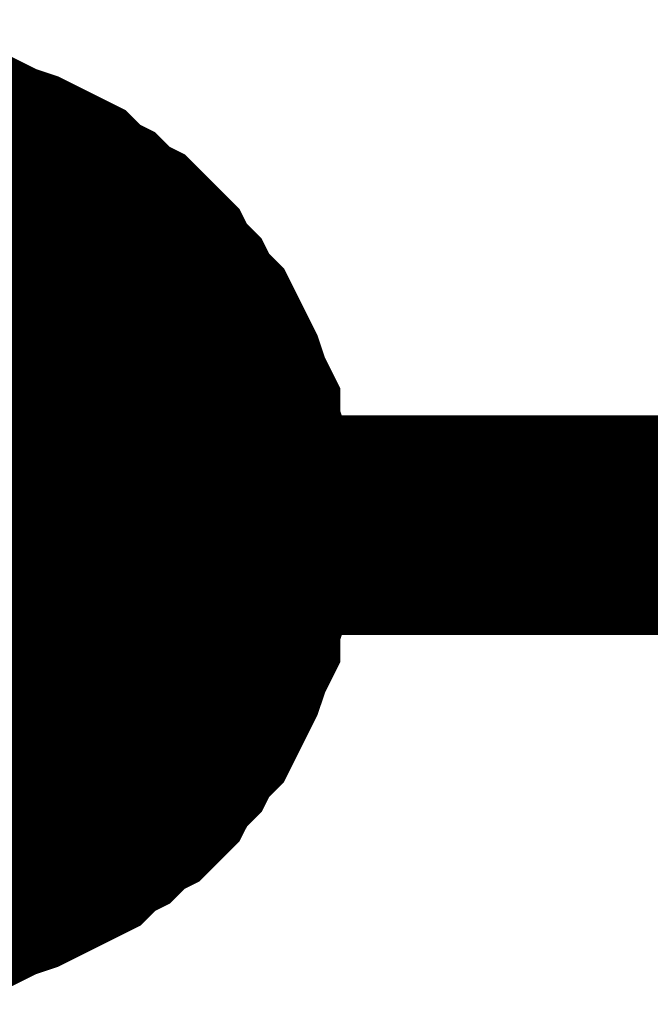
# Model space of a CAD drawing. Header units: inches. Extents: x 0 to 17, y 0 to 11.
# Tile 26 of 256: x 1.0088 to 1.0426, y 4.874 to 4.9269. Entities that reach past the tile are written whole.
import ezdxf

# ---------------------------------------------------------------- set-up
doc = ezdxf.new("R2010")
doc.units = ezdxf.units.IN
doc.header["$MEASUREMENT"] = 0
doc.layers.add('Sheet', color=255, linetype='Continuous')

msp = doc.modelspace()

# ---------------------------------------------------------------- linework, layer by layer
at = {"layer": 'Sheet'}
for points in [[(1.000653, 4.899726, 0.0118, 0.0118, 0), (2.000513, 4.899726, 0.0118, 0.0118, 0), (2.000513, 5.049993, 0.0118, 0.0118, 0)], [(1.002635, 4.919947, 0.0118, 0.0118, 0), (1.003825, 4.91955, 0.0118, 0.0118, 0), (1.004618, 4.91955, 0.0118, 0.0118, 0), (1.005807, 4.919154, 0.0118, 0.0118, 0), (1.0066, 4.919154, 0.0118, 0.0118, 0), (1.007393, 4.918757, 0.0118, 0.0118, 0), (1.008582, 4.918361, 0.0118, 0.0118, 0), (1.009375, 4.917964, 0.0118, 0.0118, 0), (1.010168, 4.917568, 0.0118, 0.0118, 0), (1.010961, 4.917171, 0.0118, 0.0118, 0), (1.011754, 4.916378, 0.0118, 0.0118, 0), (1.012547, 4.915982, 0.0118, 0.0118, 0), (1.01334, 4.915189, 0.0118, 0.0118, 0), (1.014132, 4.914792, 0.0118, 0.0118, 0), (1.014925, 4.913999, 0.0118, 0.0118, 0), (1.015718, 4.913206, 0.0118, 0.0118, 0), (1.016115, 4.912413, 0.0118, 0.0118, 0), (1.016908, 4.911621, 0.0118, 0.0118, 0), (1.017304, 4.910828, 0.0118, 0.0118, 0), (1.018097, 4.910035, 0.0118, 0.0118, 0), (1.018493, 4.909242, 0.0118, 0.0118, 0), (1.01889, 4.908449, 0.0118, 0.0118, 0), (1.019286, 4.907656, 0.0118, 0.0118, 0), (1.019683, 4.906466, 0.0118, 0.0118, 0), (1.020079, 4.905673, 0.0118, 0.0118, 0), (1.020079, 4.90488, 0.0118, 0.0118, 0), (1.020476, 4.903691, 0.0118, 0.0118, 0), (1.020476, 4.902898, 0.0118, 0.0118, 0), (1.020872, 4.901708, 0.0118, 0.0118, 0), (1.020872, 4.900916, 0.0118, 0.0118, 0), (1.020872, 4.899726, 0.0118, 0.0118, 0)], [(1.002635, 4.919947, 0.0118, 0.0118, 0), (1.003825, 4.91955, 0.0118, 0.0118, 0), (1.004618, 4.91955, 0.0118, 0.0118, 0), (1.005807, 4.919154, 0.0118, 0.0118, 0), (1.0066, 4.919154, 0.0118, 0.0118, 0), (1.007393, 4.918757, 0.0118, 0.0118, 0), (1.008582, 4.918361, 0.0118, 0.0118, 0), (1.009375, 4.917964, 0.0118, 0.0118, 0), (1.010168, 4.917568, 0.0118, 0.0118, 0), (1.010961, 4.917171, 0.0118, 0.0118, 0), (1.011754, 4.916378, 0.0118, 0.0118, 0), (1.012547, 4.915982, 0.0118, 0.0118, 0), (1.01334, 4.915189, 0.0118, 0.0118, 0), (1.014132, 4.914792, 0.0118, 0.0118, 0), (1.014925, 4.913999, 0.0118, 0.0118, 0), (1.015718, 4.913206, 0.0118, 0.0118, 0), (1.016115, 4.912413, 0.0118, 0.0118, 0), (1.016908, 4.911621, 0.0118, 0.0118, 0), (1.017304, 4.910828, 0.0118, 0.0118, 0), (1.018097, 4.910035, 0.0118, 0.0118, 0), (1.018493, 4.909242, 0.0118, 0.0118, 0), (1.01889, 4.908449, 0.0118, 0.0118, 0), (1.019286, 4.907656, 0.0118, 0.0118, 0), (1.019683, 4.906466, 0.0118, 0.0118, 0), (1.020079, 4.905673, 0.0118, 0.0118, 0), (1.020079, 4.90488, 0.0118, 0.0118, 0), (1.020476, 4.903691, 0.0118, 0.0118, 0), (1.020476, 4.902898, 0.0118, 0.0118, 0), (1.020872, 4.901708, 0.0118, 0.0118, 0), (1.020872, 4.900916, 0.0118, 0.0118, 0), (1.020872, 4.899726, 0.0118, 0.0118, 0)], [(1.002635, 4.919947, 0.0118, 0.0118, 0), (1.003825, 4.91955, 0.0118, 0.0118, 0), (1.004618, 4.91955, 0.0118, 0.0118, 0), (1.005807, 4.919154, 0.0118, 0.0118, 0), (1.0066, 4.919154, 0.0118, 0.0118, 0), (1.007393, 4.918757, 0.0118, 0.0118, 0), (1.008582, 4.918361, 0.0118, 0.0118, 0), (1.009375, 4.917964, 0.0118, 0.0118, 0), (1.010168, 4.917568, 0.0118, 0.0118, 0), (1.010961, 4.917171, 0.0118, 0.0118, 0), (1.011754, 4.916378, 0.0118, 0.0118, 0), (1.012547, 4.915982, 0.0118, 0.0118, 0), (1.01334, 4.915189, 0.0118, 0.0118, 0), (1.014132, 4.914792, 0.0118, 0.0118, 0), (1.014925, 4.913999, 0.0118, 0.0118, 0), (1.015718, 4.913206, 0.0118, 0.0118, 0), (1.016115, 4.912413, 0.0118, 0.0118, 0), (1.016908, 4.911621, 0.0118, 0.0118, 0), (1.017304, 4.910828, 0.0118, 0.0118, 0), (1.018097, 4.910035, 0.0118, 0.0118, 0), (1.018493, 4.909242, 0.0118, 0.0118, 0), (1.01889, 4.908449, 0.0118, 0.0118, 0), (1.019286, 4.907656, 0.0118, 0.0118, 0), (1.019683, 4.906466, 0.0118, 0.0118, 0), (1.020079, 4.905673, 0.0118, 0.0118, 0), (1.020079, 4.90488, 0.0118, 0.0118, 0), (1.020476, 4.903691, 0.0118, 0.0118, 0), (1.020476, 4.902898, 0.0118, 0.0118, 0), (1.020872, 4.901708, 0.0118, 0.0118, 0), (1.020872, 4.900916, 0.0118, 0.0118, 0), (1.020872, 4.899726, 0.0118, 0.0118, 0)], [(1.002635, 4.919947, 0.0118, 0.0118, 0), (1.003825, 4.91955, 0.0118, 0.0118, 0), (1.004618, 4.91955, 0.0118, 0.0118, 0), (1.005807, 4.919154, 0.0118, 0.0118, 0), (1.0066, 4.919154, 0.0118, 0.0118, 0), (1.007393, 4.918757, 0.0118, 0.0118, 0), (1.008582, 4.918361, 0.0118, 0.0118, 0), (1.009375, 4.917964, 0.0118, 0.0118, 0), (1.010168, 4.917568, 0.0118, 0.0118, 0), (1.010961, 4.917171, 0.0118, 0.0118, 0), (1.011754, 4.916378, 0.0118, 0.0118, 0), (1.012547, 4.915982, 0.0118, 0.0118, 0), (1.01334, 4.915189, 0.0118, 0.0118, 0), (1.014132, 4.914792, 0.0118, 0.0118, 0), (1.014925, 4.913999, 0.0118, 0.0118, 0), (1.015718, 4.913206, 0.0118, 0.0118, 0), (1.016115, 4.912413, 0.0118, 0.0118, 0), (1.016908, 4.911621, 0.0118, 0.0118, 0), (1.017304, 4.910828, 0.0118, 0.0118, 0), (1.018097, 4.910035, 0.0118, 0.0118, 0), (1.018493, 4.909242, 0.0118, 0.0118, 0), (1.01889, 4.908449, 0.0118, 0.0118, 0), (1.019286, 4.907656, 0.0118, 0.0118, 0), (1.019683, 4.906466, 0.0118, 0.0118, 0), (1.020079, 4.905673, 0.0118, 0.0118, 0), (1.020079, 4.90488, 0.0118, 0.0118, 0), (1.020476, 4.903691, 0.0118, 0.0118, 0), (1.020476, 4.902898, 0.0118, 0.0118, 0), (1.020872, 4.901708, 0.0118, 0.0118, 0), (1.020872, 4.900916, 0.0118, 0.0118, 0), (1.020872, 4.899726, 0.0118, 0.0118, 0)], [(1.0066, 4.919154, 0.0039, 0.0039, 0), (1.007393, 4.918757, 0.0039, 0.0039, 0), (1.008582, 4.918361, 0.0039, 0.0039, 0), (1.009375, 4.917964, 0.0039, 0.0039, 0), (1.010168, 4.917568, 0.0039, 0.0039, 0), (1.010961, 4.917171, 0.0039, 0.0039, 0), (1.011754, 4.916378, 0.0039, 0.0039, 0), (1.012547, 4.915982, 0.0039, 0.0039, 0), (1.01334, 4.915189, 0.0039, 0.0039, 0), (1.014132, 4.914792, 0.0039, 0.0039, 0), (1.014925, 4.913999, 0.0039, 0.0039, 0), (1.015718, 4.913206, 0.0039, 0.0039, 0), (1.016115, 4.912413, 0.0039, 0.0039, 0), (1.016908, 4.911621, 0.0039, 0.0039, 0), (1.017304, 4.910828, 0.0039, 0.0039, 0), (1.018097, 4.910035, 0.0039, 0.0039, 0), (1.018493, 4.909242, 0.0039, 0.0039, 0), (1.01889, 4.908449, 0.0039, 0.0039, 0), (1.019286, 4.907656, 0.0039, 0.0039, 0), (1.019683, 4.906466, 0.0039, 0.0039, 0), (1.020079, 4.905673, 0.0039, 0.0039, 0), (1.020079, 4.90488, 0.0039, 0.0039, 0), (1.020476, 4.903691, 0.0039, 0.0039, 0), (1.020476, 4.902898, 0.0039, 0.0039, 0), (1.020872, 4.901708, 0.0039, 0.0039, 0), (1.020872, 4.900916, 0.0039, 0.0039, 0), (1.020872, 4.899726, 0.0039, 0.0039, 0)], [(1.0066, 4.919154, 0.0039, 0.0039, 0), (1.007393, 4.918757, 0.0039, 0.0039, 0), (1.008582, 4.918361, 0.0039, 0.0039, 0), (1.009375, 4.917964, 0.0039, 0.0039, 0), (1.010168, 4.917568, 0.0039, 0.0039, 0), (1.010961, 4.917171, 0.0039, 0.0039, 0), (1.011754, 4.916378, 0.0039, 0.0039, 0), (1.012547, 4.915982, 0.0039, 0.0039, 0), (1.01334, 4.915189, 0.0039, 0.0039, 0), (1.014132, 4.914792, 0.0039, 0.0039, 0), (1.014925, 4.913999, 0.0039, 0.0039, 0), (1.015718, 4.913206, 0.0039, 0.0039, 0), (1.016115, 4.912413, 0.0039, 0.0039, 0), (1.016908, 4.911621, 0.0039, 0.0039, 0), (1.017304, 4.910828, 0.0039, 0.0039, 0), (1.018097, 4.910035, 0.0039, 0.0039, 0), (1.018493, 4.909242, 0.0039, 0.0039, 0), (1.01889, 4.908449, 0.0039, 0.0039, 0), (1.019286, 4.907656, 0.0039, 0.0039, 0), (1.019683, 4.906466, 0.0039, 0.0039, 0), (1.020079, 4.905673, 0.0039, 0.0039, 0), (1.020079, 4.90488, 0.0039, 0.0039, 0), (1.020476, 4.903691, 0.0039, 0.0039, 0), (1.020476, 4.902898, 0.0039, 0.0039, 0), (1.020872, 4.901708, 0.0039, 0.0039, 0), (1.020872, 4.900916, 0.0039, 0.0039, 0), (1.020872, 4.899726, 0.0039, 0.0039, 0)], [(1.0066, 4.919154, 0.0039, 0.0039, 0), (1.007393, 4.918757, 0.0039, 0.0039, 0), (1.008582, 4.918361, 0.0039, 0.0039, 0), (1.009375, 4.917964, 0.0039, 0.0039, 0), (1.010168, 4.917568, 0.0039, 0.0039, 0), (1.010961, 4.917171, 0.0039, 0.0039, 0), (1.011754, 4.916378, 0.0039, 0.0039, 0), (1.012547, 4.915982, 0.0039, 0.0039, 0), (1.01334, 4.915189, 0.0039, 0.0039, 0), (1.014132, 4.914792, 0.0039, 0.0039, 0), (1.014925, 4.913999, 0.0039, 0.0039, 0), (1.015718, 4.913206, 0.0039, 0.0039, 0), (1.016115, 4.912413, 0.0039, 0.0039, 0), (1.016908, 4.911621, 0.0039, 0.0039, 0), (1.017304, 4.910828, 0.0039, 0.0039, 0), (1.018097, 4.910035, 0.0039, 0.0039, 0), (1.018493, 4.909242, 0.0039, 0.0039, 0), (1.01889, 4.908449, 0.0039, 0.0039, 0), (1.019286, 4.907656, 0.0039, 0.0039, 0), (1.019683, 4.906466, 0.0039, 0.0039, 0), (1.020079, 4.905673, 0.0039, 0.0039, 0), (1.020079, 4.90488, 0.0039, 0.0039, 0), (1.020476, 4.903691, 0.0039, 0.0039, 0), (1.020476, 4.902898, 0.0039, 0.0039, 0), (1.020872, 4.901708, 0.0039, 0.0039, 0), (1.020872, 4.900916, 0.0039, 0.0039, 0), (1.020872, 4.899726, 0.0039, 0.0039, 0)], [(1.0066, 4.919154, 0.0039, 0.0039, 0), (1.007393, 4.918757, 0.0039, 0.0039, 0), (1.008582, 4.918361, 0.0039, 0.0039, 0), (1.009375, 4.917964, 0.0039, 0.0039, 0), (1.010168, 4.917568, 0.0039, 0.0039, 0), (1.010961, 4.917171, 0.0039, 0.0039, 0), (1.011754, 4.916378, 0.0039, 0.0039, 0), (1.012547, 4.915982, 0.0039, 0.0039, 0), (1.01334, 4.915189, 0.0039, 0.0039, 0), (1.014132, 4.914792, 0.0039, 0.0039, 0), (1.014925, 4.913999, 0.0039, 0.0039, 0), (1.015718, 4.913206, 0.0039, 0.0039, 0), (1.016115, 4.912413, 0.0039, 0.0039, 0), (1.016908, 4.911621, 0.0039, 0.0039, 0), (1.017304, 4.910828, 0.0039, 0.0039, 0), (1.018097, 4.910035, 0.0039, 0.0039, 0), (1.018493, 4.909242, 0.0039, 0.0039, 0), (1.01889, 4.908449, 0.0039, 0.0039, 0), (1.019286, 4.907656, 0.0039, 0.0039, 0), (1.019683, 4.906466, 0.0039, 0.0039, 0), (1.020079, 4.905673, 0.0039, 0.0039, 0), (1.020079, 4.90488, 0.0039, 0.0039, 0), (1.020476, 4.903691, 0.0039, 0.0039, 0), (1.020476, 4.902898, 0.0039, 0.0039, 0), (1.020872, 4.901708, 0.0039, 0.0039, 0), (1.020872, 4.900916, 0.0039, 0.0039, 0), (1.020872, 4.899726, 0.0039, 0.0039, 0)], [(1.020872, 4.899726, 0.0118, 0.0118, 0), (1.020872, 4.898537, 0.0118, 0.0118, 0), (1.020872, 4.897744, 0.0118, 0.0118, 0), (1.020476, 4.896554, 0.0118, 0.0118, 0), (1.020476, 4.895761, 0.0118, 0.0118, 0), (1.020079, 4.894572, 0.0118, 0.0118, 0), (1.020079, 4.893779, 0.0118, 0.0118, 0), (1.019683, 4.892986, 0.0118, 0.0118, 0), (1.019286, 4.891796, 0.0118, 0.0118, 0), (1.01889, 4.891003, 0.0118, 0.0118, 0), (1.018493, 4.89021, 0.0118, 0.0118, 0), (1.018097, 4.889418, 0.0118, 0.0118, 0), (1.017304, 4.888625, 0.0118, 0.0118, 0), (1.016908, 4.887832, 0.0118, 0.0118, 0), (1.016115, 4.887039, 0.0118, 0.0118, 0), (1.015718, 4.886246, 0.0118, 0.0118, 0), (1.014925, 4.885453, 0.0118, 0.0118, 0), (1.014132, 4.885056, 0.0118, 0.0118, 0), (1.01334, 4.884263, 0.0118, 0.0118, 0), (1.012547, 4.883867, 0.0118, 0.0118, 0), (1.011754, 4.883074, 0.0118, 0.0118, 0), (1.010961, 4.882677, 0.0118, 0.0118, 0), (1.010168, 4.882281, 0.0118, 0.0118, 0), (1.009375, 4.881884, 0.0118, 0.0118, 0), (1.008582, 4.881488, 0.0118, 0.0118, 0), (1.007393, 4.881091, 0.0118, 0.0118, 0), (1.0066, 4.880695, 0.0118, 0.0118, 0), (1.005807, 4.880695, 0.0118, 0.0118, 0), (1.004618, 4.880298, 0.0118, 0.0118, 0), (1.003825, 4.880298, 0.0118, 0.0118, 0), (1.002635, 4.879902, 0.0118, 0.0118, 0)], [(1.020872, 4.899726, 0.0118, 0.0118, 0), (1.020872, 4.898537, 0.0118, 0.0118, 0), (1.020872, 4.897744, 0.0118, 0.0118, 0), (1.020476, 4.896554, 0.0118, 0.0118, 0), (1.020476, 4.895761, 0.0118, 0.0118, 0), (1.020079, 4.894572, 0.0118, 0.0118, 0), (1.020079, 4.893779, 0.0118, 0.0118, 0), (1.019683, 4.892986, 0.0118, 0.0118, 0), (1.019286, 4.891796, 0.0118, 0.0118, 0), (1.01889, 4.891003, 0.0118, 0.0118, 0), (1.018493, 4.89021, 0.0118, 0.0118, 0), (1.018097, 4.889418, 0.0118, 0.0118, 0), (1.017304, 4.888625, 0.0118, 0.0118, 0), (1.016908, 4.887832, 0.0118, 0.0118, 0), (1.016115, 4.887039, 0.0118, 0.0118, 0), (1.015718, 4.886246, 0.0118, 0.0118, 0), (1.014925, 4.885453, 0.0118, 0.0118, 0), (1.014132, 4.885056, 0.0118, 0.0118, 0), (1.01334, 4.884263, 0.0118, 0.0118, 0), (1.012547, 4.883867, 0.0118, 0.0118, 0), (1.011754, 4.883074, 0.0118, 0.0118, 0), (1.010961, 4.882677, 0.0118, 0.0118, 0), (1.010168, 4.882281, 0.0118, 0.0118, 0), (1.009375, 4.881884, 0.0118, 0.0118, 0), (1.008582, 4.881488, 0.0118, 0.0118, 0), (1.007393, 4.881091, 0.0118, 0.0118, 0), (1.0066, 4.880695, 0.0118, 0.0118, 0), (1.005807, 4.880695, 0.0118, 0.0118, 0), (1.004618, 4.880298, 0.0118, 0.0118, 0), (1.003825, 4.880298, 0.0118, 0.0118, 0), (1.002635, 4.879902, 0.0118, 0.0118, 0)], [(1.020872, 4.899726, 0.0118, 0.0118, 0), (1.020872, 4.898537, 0.0118, 0.0118, 0), (1.020872, 4.897744, 0.0118, 0.0118, 0), (1.020476, 4.896554, 0.0118, 0.0118, 0), (1.020476, 4.895761, 0.0118, 0.0118, 0), (1.020079, 4.894572, 0.0118, 0.0118, 0), (1.020079, 4.893779, 0.0118, 0.0118, 0), (1.019683, 4.892986, 0.0118, 0.0118, 0), (1.019286, 4.891796, 0.0118, 0.0118, 0), (1.01889, 4.891003, 0.0118, 0.0118, 0), (1.018493, 4.89021, 0.0118, 0.0118, 0), (1.018097, 4.889418, 0.0118, 0.0118, 0), (1.017304, 4.888625, 0.0118, 0.0118, 0), (1.016908, 4.887832, 0.0118, 0.0118, 0), (1.016115, 4.887039, 0.0118, 0.0118, 0), (1.015718, 4.886246, 0.0118, 0.0118, 0), (1.014925, 4.885453, 0.0118, 0.0118, 0), (1.014132, 4.885056, 0.0118, 0.0118, 0), (1.01334, 4.884263, 0.0118, 0.0118, 0), (1.012547, 4.883867, 0.0118, 0.0118, 0), (1.011754, 4.883074, 0.0118, 0.0118, 0), (1.010961, 4.882677, 0.0118, 0.0118, 0), (1.010168, 4.882281, 0.0118, 0.0118, 0), (1.009375, 4.881884, 0.0118, 0.0118, 0), (1.008582, 4.881488, 0.0118, 0.0118, 0), (1.007393, 4.881091, 0.0118, 0.0118, 0), (1.0066, 4.880695, 0.0118, 0.0118, 0), (1.005807, 4.880695, 0.0118, 0.0118, 0), (1.004618, 4.880298, 0.0118, 0.0118, 0), (1.003825, 4.880298, 0.0118, 0.0118, 0), (1.002635, 4.879902, 0.0118, 0.0118, 0)], [(1.020872, 4.899726, 0.0118, 0.0118, 0), (1.020872, 4.898537, 0.0118, 0.0118, 0), (1.020872, 4.897744, 0.0118, 0.0118, 0), (1.020476, 4.896554, 0.0118, 0.0118, 0), (1.020476, 4.895761, 0.0118, 0.0118, 0), (1.020079, 4.894572, 0.0118, 0.0118, 0), (1.020079, 4.893779, 0.0118, 0.0118, 0), (1.019683, 4.892986, 0.0118, 0.0118, 0), (1.019286, 4.891796, 0.0118, 0.0118, 0), (1.01889, 4.891003, 0.0118, 0.0118, 0), (1.018493, 4.89021, 0.0118, 0.0118, 0), (1.018097, 4.889418, 0.0118, 0.0118, 0), (1.017304, 4.888625, 0.0118, 0.0118, 0), (1.016908, 4.887832, 0.0118, 0.0118, 0), (1.016115, 4.887039, 0.0118, 0.0118, 0), (1.015718, 4.886246, 0.0118, 0.0118, 0), (1.014925, 4.885453, 0.0118, 0.0118, 0), (1.014132, 4.885056, 0.0118, 0.0118, 0), (1.01334, 4.884263, 0.0118, 0.0118, 0), (1.012547, 4.883867, 0.0118, 0.0118, 0), (1.011754, 4.883074, 0.0118, 0.0118, 0), (1.010961, 4.882677, 0.0118, 0.0118, 0), (1.010168, 4.882281, 0.0118, 0.0118, 0), (1.009375, 4.881884, 0.0118, 0.0118, 0), (1.008582, 4.881488, 0.0118, 0.0118, 0), (1.007393, 4.881091, 0.0118, 0.0118, 0), (1.0066, 4.880695, 0.0118, 0.0118, 0), (1.005807, 4.880695, 0.0118, 0.0118, 0), (1.004618, 4.880298, 0.0118, 0.0118, 0), (1.003825, 4.880298, 0.0118, 0.0118, 0), (1.002635, 4.879902, 0.0118, 0.0118, 0)], [(1.020872, 4.899726, 0.0118, 0.0118, 0), (1.020872, 4.899726, 0.0118, 0.0118, 0), (1.020872, 4.899726, 0.0118, 0.0118, 0), (1.020872, 4.899726, 0.0118, 0.0118, 0), (1.020872, 4.899726, 0.0118, 0.0118, 0), (1.020872, 4.899726, 0.0118, 0.0118, 0), (1.020872, 4.899726, 0.0118, 0.0118, 0), (1.020872, 4.899726, 0.0118, 0.0118, 0), (1.020872, 4.899726, 0.0118, 0.0118, 0), (1.020872, 4.899726, 0.0118, 0.0118, 0), (1.020872, 4.899726, 0.0118, 0.0118, 0), (1.020872, 4.899726, 0.0118, 0.0118, 0), (1.020872, 4.899726, 0.0118, 0.0118, 0), (1.020872, 4.899726, 0.0118, 0.0118, 0), (1.020872, 4.899726, 0.0118, 0.0118, 0), (1.020872, 4.899726, 0.0118, 0.0118, 0), (1.020872, 4.899726, 0.0118, 0.0118, 0), (1.020872, 4.899726, 0.0118, 0.0118, 0), (1.020872, 4.899726, 0.0118, 0.0118, 0), (1.020872, 4.899726, 0.0118, 0.0118, 0), (1.020872, 4.899726, 0.0118, 0.0118, 0), (1.020872, 4.899726, 0.0118, 0.0118, 0), (1.020872, 4.899726, 0.0118, 0.0118, 0), (1.020872, 4.899726, 0.0118, 0.0118, 0), (1.020872, 4.899726, 0.0118, 0.0118, 0), (1.020872, 4.899726, 0.0118, 0.0118, 0), (1.020872, 4.899726, 0.0118, 0.0118, 0), (1.020872, 4.899726, 0.0118, 0.0118, 0), (1.020872, 4.899726, 0.0118, 0.0118, 0), (1.020872, 4.899726, 0.0118, 0.0118, 0), (1.020872, 4.899726, 0.0118, 0.0118, 0), (1.020872, 4.899726, 0.0118, 0.0118, 0), (1.020872, 4.899726, 0.0118, 0.0118, 0)], [(1.020872, 4.899726, 0.0118, 0.0118, 0), (1.020872, 4.899726, 0.0118, 0.0118, 0)], [(1.020872, 4.899726, 0.0118, 0.0118, 0), (1.020872, 4.899726, 0.0118, 0.0118, 0), (1.020872, 4.899726, 0.0118, 0.0118, 0), (1.020872, 4.899726, 0.0118, 0.0118, 0), (1.020872, 4.899726, 0.0118, 0.0118, 0), (1.020872, 4.899726, 0.0118, 0.0118, 0), (1.020872, 4.899726, 0.0118, 0.0118, 0), (1.020872, 4.899726, 0.0118, 0.0118, 0), (1.020872, 4.899726, 0.0118, 0.0118, 0), (1.020872, 4.899726, 0.0118, 0.0118, 0), (1.020872, 4.899726, 0.0118, 0.0118, 0), (1.020872, 4.899726, 0.0118, 0.0118, 0), (1.020872, 4.899726, 0.0118, 0.0118, 0), (1.020872, 4.899726, 0.0118, 0.0118, 0), (1.020872, 4.899726, 0.0118, 0.0118, 0), (1.020872, 4.899726, 0.0118, 0.0118, 0), (1.020872, 4.899726, 0.0118, 0.0118, 0), (1.020872, 4.899726, 0.0118, 0.0118, 0), (1.020872, 4.899726, 0.0118, 0.0118, 0), (1.020872, 4.899726, 0.0118, 0.0118, 0), (1.020872, 4.899726, 0.0118, 0.0118, 0), (1.020872, 4.899726, 0.0118, 0.0118, 0), (1.020872, 4.899726, 0.0118, 0.0118, 0), (1.020872, 4.899726, 0.0118, 0.0118, 0), (1.020872, 4.899726, 0.0118, 0.0118, 0), (1.020872, 4.899726, 0.0118, 0.0118, 0), (1.020872, 4.899726, 0.0118, 0.0118, 0), (1.020872, 4.899726, 0.0118, 0.0118, 0), (1.020872, 4.899726, 0.0118, 0.0118, 0), (1.020872, 4.899726, 0.0118, 0.0118, 0), (1.020872, 4.899726, 0.0118, 0.0118, 0), (1.020872, 4.899726, 0.0118, 0.0118, 0), (1.020872, 4.899726, 0.0118, 0.0118, 0)], [(1.020872, 4.899726, 0.0118, 0.0118, 0), (1.020872, 4.899726, 0.0118, 0.0118, 0)], [(1.020872, 4.899726, 0.0118, 0.0118, 0), (1.020872, 4.899726, 0.0118, 0.0118, 0), (1.020872, 4.899726, 0.0118, 0.0118, 0), (1.020872, 4.899726, 0.0118, 0.0118, 0), (1.020872, 4.899726, 0.0118, 0.0118, 0), (1.020872, 4.899726, 0.0118, 0.0118, 0), (1.020872, 4.899726, 0.0118, 0.0118, 0), (1.020872, 4.899726, 0.0118, 0.0118, 0), (1.020872, 4.899726, 0.0118, 0.0118, 0), (1.020872, 4.899726, 0.0118, 0.0118, 0), (1.020872, 4.899726, 0.0118, 0.0118, 0), (1.020872, 4.899726, 0.0118, 0.0118, 0), (1.020872, 4.899726, 0.0118, 0.0118, 0), (1.020872, 4.899726, 0.0118, 0.0118, 0), (1.020872, 4.899726, 0.0118, 0.0118, 0), (1.020872, 4.899726, 0.0118, 0.0118, 0), (1.020872, 4.899726, 0.0118, 0.0118, 0), (1.020872, 4.899726, 0.0118, 0.0118, 0), (1.020872, 4.899726, 0.0118, 0.0118, 0), (1.020872, 4.899726, 0.0118, 0.0118, 0), (1.020872, 4.899726, 0.0118, 0.0118, 0), (1.020872, 4.899726, 0.0118, 0.0118, 0), (1.020872, 4.899726, 0.0118, 0.0118, 0), (1.020872, 4.899726, 0.0118, 0.0118, 0), (1.020872, 4.899726, 0.0118, 0.0118, 0), (1.020872, 4.899726, 0.0118, 0.0118, 0), (1.020872, 4.899726, 0.0118, 0.0118, 0), (1.020872, 4.899726, 0.0118, 0.0118, 0), (1.020872, 4.899726, 0.0118, 0.0118, 0), (1.020872, 4.899726, 0.0118, 0.0118, 0), (1.020872, 4.899726, 0.0118, 0.0118, 0), (1.020872, 4.899726, 0.0118, 0.0118, 0), (1.020872, 4.899726, 0.0118, 0.0118, 0)], [(1.020872, 4.899726, 0.0118, 0.0118, 0), (1.020872, 4.899726, 0.0118, 0.0118, 0)], [(1.020872, 4.899726, 0.0118, 0.0118, 0), (1.020872, 4.899726, 0.0118, 0.0118, 0), (1.020872, 4.899726, 0.0118, 0.0118, 0), (1.020872, 4.899726, 0.0118, 0.0118, 0), (1.020872, 4.899726, 0.0118, 0.0118, 0), (1.020872, 4.899726, 0.0118, 0.0118, 0), (1.020872, 4.899726, 0.0118, 0.0118, 0), (1.020872, 4.899726, 0.0118, 0.0118, 0), (1.020872, 4.899726, 0.0118, 0.0118, 0), (1.020872, 4.899726, 0.0118, 0.0118, 0), (1.020872, 4.899726, 0.0118, 0.0118, 0), (1.020872, 4.899726, 0.0118, 0.0118, 0), (1.020872, 4.899726, 0.0118, 0.0118, 0), (1.020872, 4.899726, 0.0118, 0.0118, 0), (1.020872, 4.899726, 0.0118, 0.0118, 0), (1.020872, 4.899726, 0.0118, 0.0118, 0), (1.020872, 4.899726, 0.0118, 0.0118, 0), (1.020872, 4.899726, 0.0118, 0.0118, 0), (1.020872, 4.899726, 0.0118, 0.0118, 0), (1.020872, 4.899726, 0.0118, 0.0118, 0), (1.020872, 4.899726, 0.0118, 0.0118, 0), (1.020872, 4.899726, 0.0118, 0.0118, 0), (1.020872, 4.899726, 0.0118, 0.0118, 0), (1.020872, 4.899726, 0.0118, 0.0118, 0), (1.020872, 4.899726, 0.0118, 0.0118, 0), (1.020872, 4.899726, 0.0118, 0.0118, 0), (1.020872, 4.899726, 0.0118, 0.0118, 0), (1.020872, 4.899726, 0.0118, 0.0118, 0), (1.020872, 4.899726, 0.0118, 0.0118, 0), (1.020872, 4.899726, 0.0118, 0.0118, 0), (1.020872, 4.899726, 0.0118, 0.0118, 0), (1.020872, 4.899726, 0.0118, 0.0118, 0), (1.020872, 4.899726, 0.0118, 0.0118, 0)], [(1.020872, 4.899726, 0.0118, 0.0118, 0), (1.020872, 4.899726, 0.0118, 0.0118, 0)], [(1.020872, 4.899726, 0.0039, 0.0039, 0), (1.020872, 4.898537, 0.0039, 0.0039, 0), (1.020872, 4.897744, 0.0039, 0.0039, 0), (1.020476, 4.896554, 0.0039, 0.0039, 0), (1.020476, 4.895761, 0.0039, 0.0039, 0), (1.020079, 4.894572, 0.0039, 0.0039, 0), (1.020079, 4.893779, 0.0039, 0.0039, 0), (1.019683, 4.892986, 0.0039, 0.0039, 0), (1.019286, 4.891796, 0.0039, 0.0039, 0), (1.01889, 4.891003, 0.0039, 0.0039, 0), (1.018493, 4.89021, 0.0039, 0.0039, 0), (1.018097, 4.889418, 0.0039, 0.0039, 0), (1.017304, 4.888625, 0.0039, 0.0039, 0), (1.016908, 4.887832, 0.0039, 0.0039, 0), (1.016115, 4.887039, 0.0039, 0.0039, 0), (1.015718, 4.886246, 0.0039, 0.0039, 0), (1.014925, 4.885453, 0.0039, 0.0039, 0), (1.014132, 4.885056, 0.0039, 0.0039, 0), (1.01334, 4.884263, 0.0039, 0.0039, 0), (1.012547, 4.883867, 0.0039, 0.0039, 0), (1.011754, 4.883074, 0.0039, 0.0039, 0), (1.010961, 4.882677, 0.0039, 0.0039, 0), (1.010168, 4.882281, 0.0039, 0.0039, 0), (1.009375, 4.881884, 0.0039, 0.0039, 0), (1.008582, 4.881488, 0.0039, 0.0039, 0), (1.007393, 4.881091, 0.0039, 0.0039, 0), (1.0066, 4.880695, 0.0039, 0.0039, 0)], [(1.020872, 4.899726, 0.0039, 0.0039, 0), (1.020872, 4.898537, 0.0039, 0.0039, 0), (1.020872, 4.897744, 0.0039, 0.0039, 0), (1.020476, 4.896554, 0.0039, 0.0039, 0), (1.020476, 4.895761, 0.0039, 0.0039, 0), (1.020079, 4.894572, 0.0039, 0.0039, 0), (1.020079, 4.893779, 0.0039, 0.0039, 0), (1.019683, 4.892986, 0.0039, 0.0039, 0), (1.019286, 4.891796, 0.0039, 0.0039, 0), (1.01889, 4.891003, 0.0039, 0.0039, 0), (1.018493, 4.89021, 0.0039, 0.0039, 0), (1.018097, 4.889418, 0.0039, 0.0039, 0), (1.017304, 4.888625, 0.0039, 0.0039, 0), (1.016908, 4.887832, 0.0039, 0.0039, 0), (1.016115, 4.887039, 0.0039, 0.0039, 0), (1.015718, 4.886246, 0.0039, 0.0039, 0), (1.014925, 4.885453, 0.0039, 0.0039, 0), (1.014132, 4.885056, 0.0039, 0.0039, 0), (1.01334, 4.884263, 0.0039, 0.0039, 0), (1.012547, 4.883867, 0.0039, 0.0039, 0), (1.011754, 4.883074, 0.0039, 0.0039, 0), (1.010961, 4.882677, 0.0039, 0.0039, 0), (1.010168, 4.882281, 0.0039, 0.0039, 0), (1.009375, 4.881884, 0.0039, 0.0039, 0), (1.008582, 4.881488, 0.0039, 0.0039, 0), (1.007393, 4.881091, 0.0039, 0.0039, 0), (1.0066, 4.880695, 0.0039, 0.0039, 0)], [(1.020872, 4.899726, 0.0039, 0.0039, 0), (1.020872, 4.898537, 0.0039, 0.0039, 0), (1.020872, 4.897744, 0.0039, 0.0039, 0), (1.020476, 4.896554, 0.0039, 0.0039, 0), (1.020476, 4.895761, 0.0039, 0.0039, 0), (1.020079, 4.894572, 0.0039, 0.0039, 0), (1.020079, 4.893779, 0.0039, 0.0039, 0), (1.019683, 4.892986, 0.0039, 0.0039, 0), (1.019286, 4.891796, 0.0039, 0.0039, 0), (1.01889, 4.891003, 0.0039, 0.0039, 0), (1.018493, 4.89021, 0.0039, 0.0039, 0), (1.018097, 4.889418, 0.0039, 0.0039, 0), (1.017304, 4.888625, 0.0039, 0.0039, 0), (1.016908, 4.887832, 0.0039, 0.0039, 0), (1.016115, 4.887039, 0.0039, 0.0039, 0), (1.015718, 4.886246, 0.0039, 0.0039, 0), (1.014925, 4.885453, 0.0039, 0.0039, 0), (1.014132, 4.885056, 0.0039, 0.0039, 0), (1.01334, 4.884263, 0.0039, 0.0039, 0), (1.012547, 4.883867, 0.0039, 0.0039, 0), (1.011754, 4.883074, 0.0039, 0.0039, 0), (1.010961, 4.882677, 0.0039, 0.0039, 0), (1.010168, 4.882281, 0.0039, 0.0039, 0), (1.009375, 4.881884, 0.0039, 0.0039, 0), (1.008582, 4.881488, 0.0039, 0.0039, 0), (1.007393, 4.881091, 0.0039, 0.0039, 0), (1.0066, 4.880695, 0.0039, 0.0039, 0)], [(1.020872, 4.899726, 0.0039, 0.0039, 0), (1.020872, 4.898537, 0.0039, 0.0039, 0), (1.020872, 4.897744, 0.0039, 0.0039, 0), (1.020476, 4.896554, 0.0039, 0.0039, 0), (1.020476, 4.895761, 0.0039, 0.0039, 0), (1.020079, 4.894572, 0.0039, 0.0039, 0), (1.020079, 4.893779, 0.0039, 0.0039, 0), (1.019683, 4.892986, 0.0039, 0.0039, 0), (1.019286, 4.891796, 0.0039, 0.0039, 0), (1.01889, 4.891003, 0.0039, 0.0039, 0), (1.018493, 4.89021, 0.0039, 0.0039, 0), (1.018097, 4.889418, 0.0039, 0.0039, 0), (1.017304, 4.888625, 0.0039, 0.0039, 0), (1.016908, 4.887832, 0.0039, 0.0039, 0), (1.016115, 4.887039, 0.0039, 0.0039, 0), (1.015718, 4.886246, 0.0039, 0.0039, 0), (1.014925, 4.885453, 0.0039, 0.0039, 0), (1.014132, 4.885056, 0.0039, 0.0039, 0), (1.01334, 4.884263, 0.0039, 0.0039, 0), (1.012547, 4.883867, 0.0039, 0.0039, 0), (1.011754, 4.883074, 0.0039, 0.0039, 0), (1.010961, 4.882677, 0.0039, 0.0039, 0), (1.010168, 4.882281, 0.0039, 0.0039, 0), (1.009375, 4.881884, 0.0039, 0.0039, 0), (1.008582, 4.881488, 0.0039, 0.0039, 0), (1.007393, 4.881091, 0.0039, 0.0039, 0), (1.0066, 4.880695, 0.0039, 0.0039, 0)], [(1.020872, 4.899726, 0.0039, 0.0039, 0), (1.020872, 4.899726, 0.0039, 0.0039, 0), (1.020872, 4.899726, 0.0039, 0.0039, 0), (1.020872, 4.899726, 0.0039, 0.0039, 0), (1.020872, 4.899726, 0.0039, 0.0039, 0), (1.020872, 4.899726, 0.0039, 0.0039, 0), (1.020872, 4.899726, 0.0039, 0.0039, 0), (1.020872, 4.899726, 0.0039, 0.0039, 0), (1.020872, 4.899726, 0.0039, 0.0039, 0), (1.020872, 4.899726, 0.0039, 0.0039, 0), (1.020872, 4.899726, 0.0039, 0.0039, 0), (1.020872, 4.899726, 0.0039, 0.0039, 0), (1.020872, 4.899726, 0.0039, 0.0039, 0), (1.020872, 4.899726, 0.0039, 0.0039, 0), (1.020872, 4.899726, 0.0039, 0.0039, 0), (1.020872, 4.899726, 0.0039, 0.0039, 0), (1.020872, 4.899726, 0.0039, 0.0039, 0), (1.020872, 4.899726, 0.0039, 0.0039, 0), (1.020872, 4.899726, 0.0039, 0.0039, 0), (1.020872, 4.899726, 0.0039, 0.0039, 0), (1.020872, 4.899726, 0.0039, 0.0039, 0), (1.020872, 4.899726, 0.0039, 0.0039, 0), (1.020872, 4.899726, 0.0039, 0.0039, 0), (1.020872, 4.899726, 0.0039, 0.0039, 0), (1.020872, 4.899726, 0.0039, 0.0039, 0), (1.020872, 4.899726, 0.0039, 0.0039, 0), (1.020872, 4.899726, 0.0039, 0.0039, 0), (1.020872, 4.899726, 0.0039, 0.0039, 0), (1.020872, 4.899726, 0.0039, 0.0039, 0), (1.020872, 4.899726, 0.0039, 0.0039, 0), (1.020872, 4.899726, 0.0039, 0.0039, 0), (1.020872, 4.899726, 0.0039, 0.0039, 0), (1.020872, 4.899726, 0.0039, 0.0039, 0)], [(1.020872, 4.899726, 0.0039, 0.0039, 0), (1.020872, 4.899726, 0.0039, 0.0039, 0)], [(1.020872, 4.899726, 0.0039, 0.0039, 0), (1.020872, 4.899726, 0.0039, 0.0039, 0), (1.020872, 4.899726, 0.0039, 0.0039, 0), (1.020872, 4.899726, 0.0039, 0.0039, 0), (1.020872, 4.899726, 0.0039, 0.0039, 0), (1.020872, 4.899726, 0.0039, 0.0039, 0), (1.020872, 4.899726, 0.0039, 0.0039, 0), (1.020872, 4.899726, 0.0039, 0.0039, 0), (1.020872, 4.899726, 0.0039, 0.0039, 0), (1.020872, 4.899726, 0.0039, 0.0039, 0), (1.020872, 4.899726, 0.0039, 0.0039, 0), (1.020872, 4.899726, 0.0039, 0.0039, 0), (1.020872, 4.899726, 0.0039, 0.0039, 0), (1.020872, 4.899726, 0.0039, 0.0039, 0), (1.020872, 4.899726, 0.0039, 0.0039, 0), (1.020872, 4.899726, 0.0039, 0.0039, 0), (1.020872, 4.899726, 0.0039, 0.0039, 0), (1.020872, 4.899726, 0.0039, 0.0039, 0), (1.020872, 4.899726, 0.0039, 0.0039, 0), (1.020872, 4.899726, 0.0039, 0.0039, 0), (1.020872, 4.899726, 0.0039, 0.0039, 0), (1.020872, 4.899726, 0.0039, 0.0039, 0), (1.020872, 4.899726, 0.0039, 0.0039, 0), (1.020872, 4.899726, 0.0039, 0.0039, 0), (1.020872, 4.899726, 0.0039, 0.0039, 0), (1.020872, 4.899726, 0.0039, 0.0039, 0), (1.020872, 4.899726, 0.0039, 0.0039, 0), (1.020872, 4.899726, 0.0039, 0.0039, 0), (1.020872, 4.899726, 0.0039, 0.0039, 0), (1.020872, 4.899726, 0.0039, 0.0039, 0), (1.020872, 4.899726, 0.0039, 0.0039, 0), (1.020872, 4.899726, 0.0039, 0.0039, 0), (1.020872, 4.899726, 0.0039, 0.0039, 0)], [(1.020872, 4.899726, 0.0039, 0.0039, 0), (1.020872, 4.899726, 0.0039, 0.0039, 0)], [(1.020872, 4.899726, 0.0039, 0.0039, 0), (1.020872, 4.899726, 0.0039, 0.0039, 0), (1.020872, 4.899726, 0.0039, 0.0039, 0), (1.020872, 4.899726, 0.0039, 0.0039, 0), (1.020872, 4.899726, 0.0039, 0.0039, 0), (1.020872, 4.899726, 0.0039, 0.0039, 0), (1.020872, 4.899726, 0.0039, 0.0039, 0), (1.020872, 4.899726, 0.0039, 0.0039, 0), (1.020872, 4.899726, 0.0039, 0.0039, 0), (1.020872, 4.899726, 0.0039, 0.0039, 0), (1.020872, 4.899726, 0.0039, 0.0039, 0), (1.020872, 4.899726, 0.0039, 0.0039, 0), (1.020872, 4.899726, 0.0039, 0.0039, 0), (1.020872, 4.899726, 0.0039, 0.0039, 0), (1.020872, 4.899726, 0.0039, 0.0039, 0), (1.020872, 4.899726, 0.0039, 0.0039, 0), (1.020872, 4.899726, 0.0039, 0.0039, 0), (1.020872, 4.899726, 0.0039, 0.0039, 0), (1.020872, 4.899726, 0.0039, 0.0039, 0), (1.020872, 4.899726, 0.0039, 0.0039, 0), (1.020872, 4.899726, 0.0039, 0.0039, 0), (1.020872, 4.899726, 0.0039, 0.0039, 0), (1.020872, 4.899726, 0.0039, 0.0039, 0), (1.020872, 4.899726, 0.0039, 0.0039, 0), (1.020872, 4.899726, 0.0039, 0.0039, 0), (1.020872, 4.899726, 0.0039, 0.0039, 0), (1.020872, 4.899726, 0.0039, 0.0039, 0), (1.020872, 4.899726, 0.0039, 0.0039, 0), (1.020872, 4.899726, 0.0039, 0.0039, 0), (1.020872, 4.899726, 0.0039, 0.0039, 0), (1.020872, 4.899726, 0.0039, 0.0039, 0), (1.020872, 4.899726, 0.0039, 0.0039, 0), (1.020872, 4.899726, 0.0039, 0.0039, 0)], [(1.020872, 4.899726, 0.0039, 0.0039, 0), (1.020872, 4.899726, 0.0039, 0.0039, 0)], [(1.020872, 4.899726, 0.0039, 0.0039, 0), (1.020872, 4.899726, 0.0039, 0.0039, 0), (1.020872, 4.899726, 0.0039, 0.0039, 0), (1.020872, 4.899726, 0.0039, 0.0039, 0), (1.020872, 4.899726, 0.0039, 0.0039, 0), (1.020872, 4.899726, 0.0039, 0.0039, 0), (1.020872, 4.899726, 0.0039, 0.0039, 0), (1.020872, 4.899726, 0.0039, 0.0039, 0), (1.020872, 4.899726, 0.0039, 0.0039, 0), (1.020872, 4.899726, 0.0039, 0.0039, 0), (1.020872, 4.899726, 0.0039, 0.0039, 0), (1.020872, 4.899726, 0.0039, 0.0039, 0), (1.020872, 4.899726, 0.0039, 0.0039, 0), (1.020872, 4.899726, 0.0039, 0.0039, 0), (1.020872, 4.899726, 0.0039, 0.0039, 0), (1.020872, 4.899726, 0.0039, 0.0039, 0), (1.020872, 4.899726, 0.0039, 0.0039, 0), (1.020872, 4.899726, 0.0039, 0.0039, 0), (1.020872, 4.899726, 0.0039, 0.0039, 0), (1.020872, 4.899726, 0.0039, 0.0039, 0), (1.020872, 4.899726, 0.0039, 0.0039, 0), (1.020872, 4.899726, 0.0039, 0.0039, 0), (1.020872, 4.899726, 0.0039, 0.0039, 0), (1.020872, 4.899726, 0.0039, 0.0039, 0), (1.020872, 4.899726, 0.0039, 0.0039, 0), (1.020872, 4.899726, 0.0039, 0.0039, 0), (1.020872, 4.899726, 0.0039, 0.0039, 0), (1.020872, 4.899726, 0.0039, 0.0039, 0), (1.020872, 4.899726, 0.0039, 0.0039, 0), (1.020872, 4.899726, 0.0039, 0.0039, 0), (1.020872, 4.899726, 0.0039, 0.0039, 0), (1.020872, 4.899726, 0.0039, 0.0039, 0), (1.020872, 4.899726, 0.0039, 0.0039, 0)], [(1.020872, 4.899726, 0.0039, 0.0039, 0), (1.020872, 4.899726, 0.0039, 0.0039, 0)]]:
    msp.add_lwpolyline(points, format="xyseb", dxfattribs=at)
msp.add_lwpolyline([(0.99, 4.9, 0.02, 0.02, 1), (1.01, 4.9, 0.02, 0.02, 1)], format="xyseb", close=True, dxfattribs=at)

doc.saveas('drawing.dxf')
